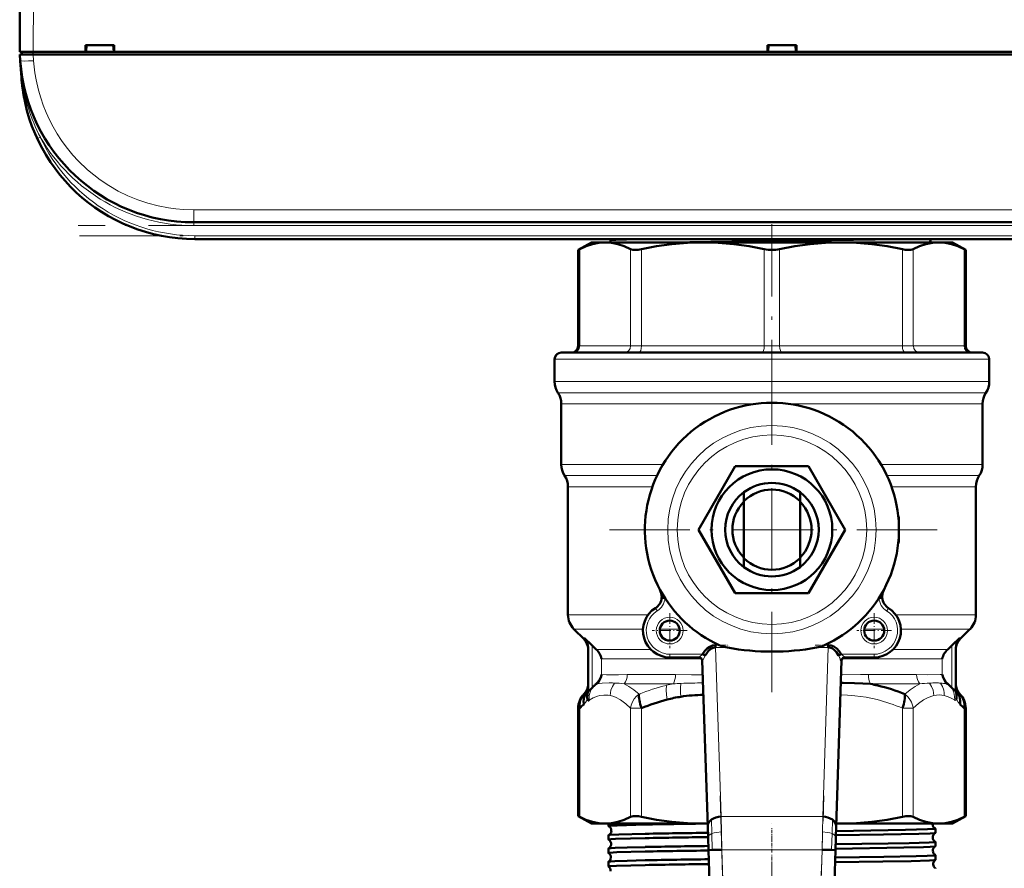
# Model space of a CAD drawing. Extents: x -1438 to 1837, y -1673 to 612.
# Tile 2 of 95: x -136 to 12, y -1539 to -1412. Entities that reach past the tile are written whole.
import ezdxf

# ---------------------------------------------------------------- set-up
doc = ezdxf.new("R2010")
doc.units = 0
doc.linetypes.add('DASHDOT', pattern=[18.5, 12, -3, 0.5, -3])

msp = doc.modelspace()

# ---------------------------------------------------------------- linework, layer by layer
at = {"color": 7, "lineweight": 50}
for p, q in [((-135.71, -1417.07), (-135.33, -1345.02)), ((-125.86, -1417.07), (-125.86, -1416.07)), ((-125.86, -1416.07), (-121.56, -1416.07)), ((-125.71, -1416.07), (-125.77, -1417.07)), ((-125.77, -1417.07), (-125.71, -1416.07)), ((-121.71, -1416.07), (-121.64, -1417.07)), ((-121.56, -1416.07), (-121.56, -1417.07)), ((-23.86, -1417.07), (-23.86, -1416.07)), ((-23.86, -1416.07), (-19.56, -1416.07)), ((-23.71, -1416.07), (-23.77, -1417.07)), ((-23.77, -1417.07), (-23.71, -1416.07)), ((-19.71, -1416.07), (-19.64, -1417.07)), ((-19.56, -1416.07), (-19.56, -1417.07)), ((-135.68, -1417.47), (-133.69, -1417.47)), ((-135.62, -1418.38), (-135.68, -1417.47)), ((-135.41, -1417.07), (-135.41, -1417.47)), ((-135.41, -1417.07), (-133.71, -1417.07)), ((-133.71, -1417.07), (-125.86, -1417.07)), ((87.27, -1417.47), (-133.69, -1417.47)), ((-125.86, -1417.07), (-125.77, -1417.07)), ((-125.81, -1417.07), (-121.61, -1417.07)), ((-121.65, -1417.07), (-125.77, -1417.07)), ((-121.64, -1417.07), (-121.56, -1417.07)), ((-121.56, -1417.07), (-23.86, -1417.07)), ((-23.86, -1417.07), (-23.77, -1417.07)), ((-23.81, -1417.07), (-19.61, -1417.07)), ((-19.65, -1417.07), (-23.77, -1417.07)), ((-19.64, -1417.07), (-19.56, -1417.07)), ((-19.56, -1417.07), (75.14, -1417.07)), ((-135.44, -1420.88), (-135.62, -1418.4)), ((63.26, -1442.57), (-109.68, -1442.57)), ((63.09, -1445.07), (-109.51, -1445.07)), ((-107.11, -1445.07), (-96.91, -1445.07)), ((-96.91, -1445.07), (-36.91, -1445.07)), ((-50.21, -1445.57), (-52.19, -1446.71)), ((-48.15, -1445.57), (-50.21, -1445.57)), ((-33.54, -1445.57), (-48.15, -1445.57)), ((-47.36, -1445.26), (-47.36, -1445.57)), ((-36.91, -1445.07), (-26.71, -1445.07)), ((-23.21, -1445.57), (-33.54, -1445.57)), ((-12.88, -1445.57), (-23.21, -1445.57)), ((1.74, -1445.57), (-12.88, -1445.57)), ((3.79, -1445.57), (1.74, -1445.57)), ((3.79, -1445.57), (5.77, -1446.71)), ((-51.96, -1446.59), (-52.19, -1446.71)), ((-52.19, -1446.71), (-52.19, -1461.07)), ((5.77, -1446.71), (5.54, -1446.59)), ((5.77, -1446.71), (5.77, -1461.07)), ((-23.21, -1462.07), (-54.71, -1462.07)), ((8.29, -1462.07), (-23.21, -1462.07)), ((-55.71, -1463.07), (-55.71, -1466.41)), ((9.29, -1463.07), (9.29, -1466.41)), ((-54.71, -1469.73), (-54.71, -1478.82)), ((8.29, -1469.73), (8.29, -1478.82)), ((-34.18, -1488.57), (-28.69, -1479.07)), ((-28.69, -1479.07), (-17.72, -1479.07)), ((-17.72, -1479.07), (-12.24, -1488.57)), ((-53.71, -1482.14), (-53.71, -1501.32)), ((7.29, -1482.14), (7.29, -1501.32)), ((-27.41, -1482.97), (-27.41, -1484.28)), ((-19.01, -1484.28), (-19.01, -1482.97)), ((-27.41, -1484.28), (-27.41, -1492.85)), ((-19.01, -1492.85), (-19.01, -1484.28)), ((-4.21, -1487.07), (-4.21, -1490.07)), ((-28.69, -1498.07), (-34.18, -1488.57)), ((-12.24, -1488.57), (-17.72, -1498.07)), ((-27.41, -1492.85), (-27.41, -1494.17)), ((-19.01, -1494.17), (-19.01, -1492.85)), ((-39.92, -1497.6), (-39.95, -1497.63)), ((-39.7, -1498.78), (-39.21, -1498.82)), ((-17.72, -1498.07), (-28.69, -1498.07)), ((-6.71, -1498.78), (-7.21, -1498.82)), ((-6.47, -1497.63), (-6.49, -1497.6)), ((-51.29, -1504.98), (-52.83, -1503.45)), ((-50.11, -1505.92), (-51.3, -1504.77)), ((4.89, -1504.77), (3.69, -1505.92)), ((4.88, -1504.98), (6.41, -1503.45)), ((-50.71, -1506.19), (-50.71, -1512.43)), ((-31.64, -1506.21), (-31.64, -1505.86)), ((-14.78, -1505.86), (-14.78, -1506.21)), ((4.29, -1506.19), (4.29, -1512.43)), ((-34.12, -1507.68), (-38.5, -1507.68)), ((-33.18, -1507.4), (-33.57, -1507.18)), ((-12.85, -1507.18), (-13.24, -1507.4)), ((-7.92, -1507.68), (-12.3, -1507.68)), ((-33.63, -1508.17), (-32.82, -1533)), ((-13.6, -1533), (-12.79, -1508.17)), ((-48.71, -1510.34), (-48.69, -1510.24)), ((2.27, -1510.24), (2.29, -1510.34)), ((-50.74, -1512.82), (-50.11, -1512.22)), ((-50.11, -1512.22), (-49.88, -1512)), ((-49.88, -1512), (-49.85, -1511.98)), ((-12.9, -1511.51), (-12.57, -1511.51)), ((3.44, -1511.98), (3.46, -1512)), ((3.46, -1512), (3.69, -1512.22)), ((3.69, -1512.22), (4.1, -1512.61)), ((-51.29, -1513.14), (-51.33, -1513.19)), ((-51.29, -1513.15), (-51.24, -1513.09)), ((-51.24, -1513.1), (-51.24, -1513.09)), ((4.1, -1512.61), (4.32, -1512.82)), ((4.35, -1513.03), (4.37, -1513.1)), ((4.82, -1513.1), (4.79, -1513.06)), ((4.82, -1513.1), (4.91, -1513.19)), ((-52.19, -1515.29), (-52.19, -1531.43)), ((5.77, -1515.29), (5.77, -1531.43)), ((-52.19, -1531.43), (-51.96, -1531.54)), ((-50.21, -1532.57), (-52.19, -1531.43)), ((-50.21, -1532.57), (-48.15, -1532.57)), ((-48.15, -1532.57), (-33.54, -1532.57)), ((-47.67, -1532.93), (-47.67, -1532.57)), ((-33.54, -1532.57), (-32.83, -1532.57)), ((-13.58, -1532.57), (-12.88, -1532.57)), ((-12.88, -1532.57), (1.74, -1532.57)), ((1.74, -1532.57), (3.79, -1532.57)), ((3.79, -1532.57), (5.77, -1531.43)), ((5.54, -1531.54), (5.77, -1531.43)), ((-47.67, -1534.95), (-47.67, -1534.3)), ((-32.82, -1533), (-32.77, -1534.62)), ((-13.65, -1534.62), (-13.6, -1533)), ((1.25, -1533.94), (1.25, -1533.31)), ((-32.77, -1534.62), (-32.71, -1536.53)), ((-13.71, -1536.53), (-13.65, -1534.62)), ((1.25, -1535.96), (1.25, -1535.29)), ((-47.67, -1536.97), (-47.67, -1536.28)), ((-32.13, -1536.51), (-32.71, -1536.53)), ((-32.71, -1536.53), (-30.11, -1616.63)), ((-30.71, -1536.47), (-32.13, -1536.51)), ((-16.31, -1616.63), (-13.71, -1536.53)), ((-15.71, -1536.47), (-14.29, -1536.51)), ((-14.29, -1536.51), (-13.71, -1536.53)), ((1.25, -1537.98), (1.25, -1537.27)), ((-47.67, -1538.99), (-47.67, -1538.26)), ((-47.66, -1538.99), (-47.67, -1538.99))]:
    msp.add_line(p, q, dxfattribs=at)
at = {"color": 7, "lineweight": 18}
for p, q in [((-133.33, -1345.02), (-133.71, -1417.07)), ((-133.71, -1417.47), (-133.71, -1417.07)), ((-133.69, -1417.47), (-133.62, -1418.38)), ((-132.94, -1429.98), (-133.08, -1430.04)), ((-132.62, -1429.83), (-132.94, -1429.98)), ((-109.68, -1440.71), (63.26, -1440.71)), ((-109.68, -1440.71), (-109.68, -1442.57)), ((-109.68, -1443.07), (-109.68, -1442.57)), ((63.26, -1443.07), (-109.68, -1443.07)), ((-109.51, -1444.57), (63.09, -1444.57)), ((-109.51, -1445.07), (-109.51, -1444.57)), ((-51.96, -1461.07), (-51.96, -1446.59)), ((-44.35, -1461.07), (-44.35, -1446.59)), ((-42.73, -1461.07), (-42.73, -1446.59)), ((-24.36, -1461.07), (-24.36, -1446.59)), ((-22.06, -1461.07), (-22.06, -1446.59)), ((-3.69, -1461.07), (-3.69, -1446.59)), ((-2.07, -1461.07), (-2.07, -1446.59)), ((5.54, -1461.07), (5.54, -1446.59)), ((-51.96, -1461.07), (-52.19, -1461.07)), ((-51.96, -1461.07), (-44.35, -1461.07)), ((-42.73, -1461.07), (-44.35, -1461.07)), ((-42.73, -1461.07), (-24.36, -1461.07)), ((-22.06, -1461.07), (-24.36, -1461.07)), ((-22.06, -1461.07), (-3.69, -1461.07)), ((-2.07, -1461.07), (-3.69, -1461.07)), ((-2.07, -1461.07), (5.54, -1461.07)), ((5.77, -1461.07), (5.54, -1461.07)), ((-23.21, -1463.07), (-55.71, -1463.07)), ((9.29, -1463.07), (-23.21, -1463.07)), ((-23.21, -1466.41), (-55.71, -1466.41)), ((9.29, -1466.41), (-23.21, -1466.41)), ((-23.21, -1468.07), (-55.21, -1468.07)), ((8.79, -1468.07), (-23.21, -1468.07)), ((-25.65, -1469.73), (-54.71, -1469.73)), ((8.29, -1469.73), (-20.76, -1469.73)), ((-39.52, -1478.82), (-54.71, -1478.82)), ((8.29, -1478.82), (-6.9, -1478.82)), ((-40.4, -1480.48), (-54.21, -1480.48)), ((7.79, -1480.48), (-6.01, -1480.48)), ((-41.09, -1482.14), (-53.71, -1482.14)), ((7.29, -1482.14), (-5.33, -1482.14)), ((-4.27, -1487.07), (-4.21, -1487.07)), ((-4.21, -1490.07), (-4.27, -1490.07)), ((-40.63, -1500.3), (-40.36, -1500.72)), ((-5.79, -1500.3), (-6.05, -1500.72)), ((-41.73, -1501.32), (-53.71, -1501.32)), ((7.29, -1501.32), (-4.69, -1501.32)), ((-42.49, -1503.45), (-52.83, -1503.45)), ((-51.3, -1504.93), (-51.3, -1504.77)), ((-37.02, -1503.45), (-39.98, -1503.45)), ((-6.44, -1503.45), (-9.4, -1503.45)), ((6.41, -1503.45), (-3.93, -1503.45)), ((4.89, -1504.77), (4.88, -1504.98)), ((-51.29, -1504.98), (-51.3, -1504.93)), ((-50.11, -1512.22), (-50.11, -1505.92)), ((-31.64, -1505.86), (-31.08, -1505.86)), ((-31.64, -1506.21), (-30.82, -1531.52)), ((-31.64, -1506.21), (-29.85, -1506.21)), ((-16.57, -1506.21), (-14.78, -1506.21)), ((-15.6, -1531.52), (-14.78, -1506.21)), ((-15.34, -1505.86), (-14.78, -1505.86)), ((3.69, -1505.92), (3.69, -1512.22)), ((-41.36, -1506.48), (-49.5, -1506.48)), ((-38.5, -1507.68), (-38.5, -1507.18)), ((-33.57, -1507.18), (-38.5, -1507.18)), ((-7.92, -1507.18), (-12.85, -1507.18)), ((-7.92, -1507.68), (-7.92, -1507.18)), ((3.08, -1506.48), (-5.06, -1506.48)), ((-33.72, -1507.9), (-48.69, -1507.9)), ((-48.69, -1510.24), (-48.69, -1507.9)), ((2.27, -1507.9), (-12.7, -1507.9)), ((2.27, -1507.9), (2.27, -1510.24)), ((-37.63, -1510.24), (-44.84, -1510.24)), ((-1.57, -1510.24), (-8.79, -1510.24)), ((-49.28, -1511.65), (-49.5, -1511.65)), ((-37.95, -1511.65), (-45.33, -1511.65)), ((-1.09, -1511.65), (-8.46, -1511.65)), ((3.08, -1511.65), (2.86, -1511.65)), ((-51.29, -1513.15), (-51.25, -1513.1)), ((-51.17, -1513.07), (-51.16, -1513.07)), ((4.35, -1513.03), (4.38, -1513.1)), ((4.74, -1513.06), (4.75, -1513.07)), ((4.32, -1514.1), (4.34, -1514.07)), ((-52.19, -1515.29), (-51.96, -1515.29)), ((-51.96, -1515.29), (-51.96, -1531.54)), ((-44.35, -1515.29), (-42.73, -1515.29)), ((-44.35, -1515.29), (-44.35, -1531.54)), ((-42.73, -1515.29), (-42.73, -1531.54)), ((-3.69, -1515.29), (-3.69, -1531.54)), ((-3.69, -1515.29), (-2.07, -1515.29)), ((-2.07, -1515.29), (-2.07, -1531.54)), ((5.54, -1515.29), (5.54, -1531.54)), ((5.54, -1515.29), (5.77, -1515.29)), ((-32.26, -1531.97), (-32.2, -1534.06)), ((-30.82, -1531.52), (-15.6, -1531.52)), ((-30.82, -1531.52), (-30.77, -1533.79)), ((-15.65, -1533.79), (-15.6, -1531.52)), ((-14.16, -1531.97), (-14.22, -1534.06)), ((-32.2, -1534.06), (-32.13, -1536.51)), ((-30.77, -1533.79), (-30.71, -1536.47)), ((-15.71, -1536.47), (-15.65, -1533.79)), ((-14.22, -1534.06), (-14.29, -1536.51)), ((-30.71, -1536.47), (-28.11, -1616.56)), ((-30.71, -1536.47), (-15.71, -1536.47)), ((-18.31, -1616.56), (-15.71, -1536.47))]:
    msp.add_line(p, q, dxfattribs=at)
at = {"color": 7, "linetype": 'DASHDOT', "lineweight": 18, "ltscale": 0.012015}
msp.add_line((-133.72, -1417.03), (-133.72, -1417.51), dxfattribs=at)
at = {"color": 7, "linetype": 'DASHDOT', "lineweight": 18}
for p, q in [((-23.21, -1472.17), (-23.21, -1442.87)), ((80.56, -1443.07), (-126.98, -1443.07)), ((-126.77, -1444.57), (80.35, -1444.57)), ((-23.21, -1463.87), (-23.21, -1513.27)), ((1.49, -1488.57), (-47.91, -1488.57)), ((-30.97, -1528.4), (-27.85, -1624.63)), ((-18.57, -1624.63), (-15.45, -1528.4)), ((-23.21, -1605.84), (-23.21, -1533.19))]:
    msp.add_line(p, q, dxfattribs=at)
at = {"color": 7, "linetype": 'DASHDOT', "lineweight": 18, "ltscale": 0.129999}
for p, q in [((-38.5, -1501.08), (-38.5, -1506.28)), ((-7.92, -1501.08), (-7.92, -1506.28))]:
    msp.add_line(p, q, dxfattribs=at)
at = {"color": 7, "linetype": 'DASHDOT', "lineweight": 18, "ltscale": 0.13}
for p, q in [((-35.9, -1503.68), (-41.1, -1503.68)), ((-5.32, -1503.68), (-10.52, -1503.68))]:
    msp.add_line(p, q, dxfattribs=at)
at = {"color": 7, "linetype": 'DASHDOT', "lineweight": 18, "ltscale": 0.053854}
for p, q in [((-31.82, -1505.86), (-29.67, -1505.86)), ((-16.75, -1505.86), (-14.6, -1505.86))]:
    msp.add_line(p, q, dxfattribs=at)
at = {"color": 7, "linetype": 'DASHDOT', "lineweight": 18, "ltscale": 0.14782}
msp.add_line((-33.08, -1507.18), (-38.99, -1507.18), dxfattribs=at)
at = {"color": 7, "linetype": 'DASHDOT', "lineweight": 18, "ltscale": 0.147819}
msp.add_line((-7.43, -1507.18), (-13.34, -1507.18), dxfattribs=at)
at = {"color": 7, "linetype": 'DASHDOT', "lineweight": 18, "ltscale": 0.000189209}
msp.add_line((-23.21, -1532.57), (-23.21, -1532.56), dxfattribs=at)
at = {"color": 7, "linetype": 'DASHDOT', "lineweight": 18, "ltscale": 0.042889}
msp.add_line((-23.21, -1534.87), (-23.21, -1533.16), dxfattribs=at)
at = {"color": 7, "linetype": 'DASHDOT', "lineweight": 18, "ltscale": 0.043887}
msp.add_line((-23.21, -1536.89), (-23.21, -1535.14), dxfattribs=at)
at = {"color": 7, "linetype": 'DASHDOT', "lineweight": 18, "ltscale": 0.456761}
msp.add_line((-32.34, -1536.47), (-14.07, -1536.47), dxfattribs=at)
at = {"color": 7, "linetype": 'DASHDOT', "lineweight": 18, "ltscale": 0.045029}
msp.add_line((-23.21, -1538.92), (-23.21, -1537.12), dxfattribs=at)
at = {"color": 7, "lineweight": 18}
for points in [[(-109.68, -1440.71), (-111.23, -1440.66), (-112.34, -1440.56), (-113.47, -1440.41), (-115, -1440.11), (-116.55, -1439.7), (-118.05, -1439.2), (-119.52, -1438.6), (-120.96, -1437.89), (-122.36, -1437.08), (-123.69, -1436.19), (-124.64, -1435.47), (-125.56, -1434.7), (-126.98, -1433.35), (-127.75, -1432.5), (-128.77, -1431.26), (-129.46, -1430.3), (-130.11, -1429.31), (-130.71, -1428.28), (-131.26, -1427.22), (-131.75, -1426.14), (-132.19, -1425.04), (-132.57, -1423.92), (-132.9, -1422.79), (-133.25, -1421.26), (-133.43, -1420.19), (-133.62, -1418.38)], [(-34.12, -1507.68), (-34.11, -1507.68), (-34.11, -1507.68), (-34.07, -1507.65), (-33.57, -1507.18)], [(-33.18, -1507.4), (-33.47, -1507.97), (-33.56, -1508.14), (-33.59, -1508.18), (-33.61, -1508.2), (-33.61, -1508.2), (-33.61, -1508.2), (-33.61, -1508.2), (-33.62, -1508.2)], [(-12.85, -1507.18), (-12.37, -1507.62), (-12.32, -1507.67), (-12.31, -1507.68), (-12.3, -1507.68)], [(-48.69, -1510.24), (-47.95, -1510.29), (-46.16, -1510.28), (-44.84, -1510.24)], [(-37.63, -1510.24), (-35.23, -1510.28), (-33.56, -1510.31)], [(-12.86, -1510.31), (-9.95, -1510.25), (-8.79, -1510.24)], [(-1.57, -1510.24), (-0.01, -1510.29), (1.97, -1510.25), (2.27, -1510.24)], [(-50.53, -1514.1), (-50.55, -1513.75), (-50.52, -1513.4), (-50.45, -1513.06), (-50.34, -1512.74), (-50.14, -1512.35), (-49.88, -1512)], [(-49.28, -1511.65), (-48.6, -1511.54), (-47.56, -1511.51), (-47.37, -1511.51)], [(-46.74, -1511.53), (-47.06, -1512.04), (-47.28, -1512.6), (-47.36, -1512.99), (-47.4, -1513.39)], [(-45.33, -1511.65), (-44.61, -1512.03), (-43.86, -1512.53), (-43.08, -1513.17)], [(-38.98, -1511.87), (-39.01, -1512.53), (-38.97, -1513.27), (-38.88, -1514)], [(-36.82, -1511.58), (-36.89, -1512.22), (-36.9, -1512.92), (-36.85, -1513.58)], [(-3.34, -1513.17), (-2.56, -1512.53), (-1.81, -1512.03), (-1.09, -1511.65)], [(0.34, -1511.53), (0.66, -1512.04), (0.88, -1512.6), (0.96, -1512.99), (1, -1513.39)], [(2.02, -1511.53), (2.31, -1512.04), (2.49, -1512.61), (2.55, -1513.01), (2.57, -1513.41)], [(3.46, -1512), (3.78, -1512.45), (4, -1512.96), (4.11, -1513.52), (4.12, -1514.1)], [(4.29, -1511.88), (4.36, -1512.36), (4.52, -1512.74), (4.74, -1513.06)], [(-50.79, -1513.09), (-50.79, -1513.09), (-50.79, -1513.09), (-50.78, -1513.08), (-50.78, -1513.09), (-50.78, -1513.1)], [(-50.53, -1514.1), (-49.93, -1513.75), (-49.29, -1513.49), (-48.97, -1513.41), (-48.35, -1513.32), (-47.72, -1513.34), (-47.4, -1513.39)], [(-47.4, -1513.39), (-46.99, -1513.5), (-46.6, -1513.65), (-45.84, -1514.06), (-45.08, -1514.62), (-44.35, -1515.29)], [(-44.35, -1515.29), (-44.24, -1514.81), (-44.05, -1514.34), (-43.79, -1513.91), (-43.46, -1513.51), (-43.08, -1513.17)], [(-12.96, -1513.31), (-11.9, -1513.33), (-10.8, -1513.42), (-9.12, -1513.65), (-7.49, -1514.01)], [(-2.07, -1515.29), (-1.31, -1514.6), (-0.56, -1514.05), (0.04, -1513.72), (0.69, -1513.47), (1, -1513.39)], [(2.57, -1513.41), (3.13, -1513.58), (3.67, -1513.84), (4.12, -1514.1)], [(4.37, -1513.1), (4.37, -1513.09), (4.37, -1513.09), (4.37, -1513.1), (4.38, -1513.1), (4.38, -1513.1)], [(4.38, -1513.1), (4.38, -1513.1), (4.4, -1513.09), (4.44, -1513.1), (4.53, -1513.1), (4.64, -1513.09)], [(-51.36, -1514.73), (-51.1, -1514.45), (-50.81, -1513.95)], [(4.12, -1514.1), (4.2, -1514.14), (4.3, -1514.11), (4.32, -1514.1)], [(4.39, -1513.95), (4.62, -1514.37), (4.9, -1514.69), (4.94, -1514.73)], [(-32.77, -1534.62), (-32.73, -1534.48), (-32.63, -1534.33), (-32.45, -1534.19), (-32.2, -1534.06)], [(-32.2, -1534.06), (-31.87, -1533.95), (-31.51, -1533.87), (-30.77, -1533.79)], [(-14.22, -1534.06), (-14.55, -1533.95), (-14.91, -1533.87), (-15.65, -1533.79)], [(-13.65, -1534.62), (-13.68, -1534.48), (-13.79, -1534.33), (-13.97, -1534.19), (-14.22, -1534.06)]]:
    msp.add_lwpolyline(points, dxfattribs=at)
at = {"color": 7, "lineweight": 50}
for points in [[(-48.15, -1445.57), (-49.11, -1445.63), (-50.07, -1445.83), (-51.01, -1446.15), (-51.96, -1446.59)], [(-44.35, -1446.59), (-45.29, -1446.15), (-46.24, -1445.83), (-47.2, -1445.63), (-48.15, -1445.57)], [(-43.35, -1445.07), (-46.58, -1445.18), (-47.22, -1445.22), (-47.34, -1445.25)], [(-33.54, -1445.57), (-35.85, -1445.63), (-38.16, -1445.83), (-40.45, -1446.15), (-42.73, -1446.59)], [(-4.48, -1445.07), (-14.3, -1445.23), (-29.22, -1445.43), (-38.64, -1445.57)], [(-24.36, -1446.59), (-26.63, -1446.15), (-28.93, -1445.83), (-31.23, -1445.63), (-33.54, -1445.57)], [(-12.88, -1445.57), (-15.19, -1445.63), (-17.49, -1445.83), (-19.78, -1446.15), (-22.06, -1446.59)], [(-3.69, -1446.59), (-5.97, -1446.15), (-8.26, -1445.83), (-10.57, -1445.63), (-12.88, -1445.57)], [(1.74, -1445.57), (0.78, -1445.63), (-0.18, -1445.83), (-1.13, -1446.15), (-2.07, -1446.59)], [(5.54, -1446.59), (4.6, -1446.15), (3.65, -1445.83), (2.69, -1445.63), (1.74, -1445.57)], [(-42.73, -1446.59), (-43.22, -1446.68), (-43.68, -1446.71), (-44, -1446.69), (-44.35, -1446.59)], [(-2.07, -1446.59), (-2.24, -1446.66), (-2.45, -1446.7), (-2.83, -1446.71), (-3.27, -1446.67), (-3.69, -1446.59)], [(-51.3, -1504.77), (-51.04, -1505.1), (-50.85, -1505.47), (-50.74, -1505.87), (-50.71, -1506.19)], [(4.89, -1504.77), (4.62, -1505.1), (4.43, -1505.47), (4.32, -1505.88), (4.29, -1506.19)], [(-31.64, -1505.86), (-32.08, -1505.92), (-32.5, -1506.08), (-32.89, -1506.34), (-33.26, -1506.72), (-33.57, -1507.18)], [(-31.64, -1506.21), (-32, -1506.26), (-32.33, -1506.41), (-32.74, -1506.74), (-33.06, -1507.18), (-33.18, -1507.4)], [(-29.85, -1506.21), (-30.35, -1506.11), (-30.84, -1505.96), (-31.08, -1505.86)], [(-15.34, -1505.86), (-15.66, -1505.98), (-16.32, -1506.16), (-16.57, -1506.21)], [(-12.85, -1507.18), (-13.15, -1506.73), (-13.52, -1506.35), (-13.94, -1506.07), (-14.35, -1505.91), (-14.78, -1505.86)], [(-13.24, -1507.4), (-13.54, -1506.91), (-13.93, -1506.52), (-14.26, -1506.32), (-14.62, -1506.22), (-14.78, -1506.21)], [(-12.8, -1508.2), (-12.8, -1508.2), (-12.81, -1508.2), (-12.81, -1508.2), (-12.81, -1508.2), (-12.82, -1508.19), (-12.84, -1508.15), (-12.95, -1507.96)], [(-50.71, -1511.88), (-50.75, -1512.25), (-50.87, -1512.61), (-51.07, -1512.95), (-51.16, -1513.07)], [(-12.57, -1511.51), (-10.87, -1511.54), (-9.63, -1511.58), (-8.46, -1511.65)], [(-51.06, -1513.09), (-51.28, -1513.63), (-51.38, -1514.22), (-51.36, -1514.73)], [(4.94, -1514.73), (4.95, -1514.13), (4.84, -1513.55), (4.64, -1513.09)], [(4.82, -1513.11), (4.84, -1513.12), (4.84, -1513.12), (4.83, -1513.11), (4.82, -1513.09)], [(5.54, -1515.29), (5.57, -1514.82), (5.52, -1514.36), (5.38, -1513.92), (5.18, -1513.53), (4.91, -1513.19)], [(-50.81, -1513.95), (-50.72, -1514.09), (-50.67, -1514.13), (-50.63, -1514.14), (-50.6, -1514.13), (-50.53, -1514.1)], [(-51.96, -1531.54), (-51.02, -1531.98), (-50.07, -1532.3), (-49.11, -1532.5), (-48.15, -1532.57)], [(-48.15, -1532.57), (-47.2, -1532.5), (-46.24, -1532.3), (-45.29, -1531.98), (-44.35, -1531.54)], [(-47.67, -1532.93), (-47.67, -1532.93), (-47.67, -1532.93), (-47.66, -1532.92), (-47.65, -1532.92), (-47.52, -1532.9), (-46.38, -1532.83), (-42.16, -1532.71)], [(-44.35, -1531.54), (-44.18, -1531.48), (-43.96, -1531.44), (-43.58, -1531.43), (-43.15, -1531.47), (-42.73, -1531.54)], [(-42.73, -1531.54), (-40.45, -1531.98), (-38.16, -1532.3), (-35.85, -1532.5), (-33.54, -1532.57)], [(-12.88, -1532.57), (-10.56, -1532.5), (-8.26, -1532.3), (-5.97, -1531.98), (-3.69, -1531.54)], [(-3.69, -1531.54), (-3.2, -1531.46), (-2.74, -1531.43), (-2.42, -1531.44), (-2.07, -1531.54)], [(-2.07, -1531.54), (-1.13, -1531.98), (-0.18, -1532.3), (0.78, -1532.5), (1.74, -1532.57)], [(1.74, -1532.57), (2.69, -1532.5), (3.65, -1532.3), (4.6, -1531.98), (5.54, -1531.54)], [(-47.66, -1534.29), (-47.61, -1534.28), (-47.43, -1534.26), (-46.09, -1534.19), (-42.16, -1534.08)], [(-13.64, -1534.31), (-6.55, -1534.2), (-1.22, -1534.08), (0.43, -1534.02), (1.12, -1533.97), (1.22, -1533.96), (1.24, -1533.95)], [(-13.62, -1533.68), (-3.22, -1533.5), (0.05, -1533.41), (0.87, -1533.36), (1.21, -1533.33), (1.24, -1533.32), (1.25, -1533.31), (1.25, -1533.31), (1.25, -1533.31), (1.25, -1533.31)], [(-47.67, -1534.95), (-47.67, -1534.95), (-47.67, -1534.94), (-47.66, -1534.94), (-47.66, -1534.94), (-47.62, -1534.93), (-47.28, -1534.89), (-46.6, -1534.85), (-44.35, -1534.78), (-42.16, -1534.73)], [(-13.68, -1535.66), (-5.84, -1535.54), (-2.69, -1535.47), (0.29, -1535.38), (1.09, -1535.33), (1.23, -1535.3), (1.24, -1535.3), (1.25, -1535.3), (1.25, -1535.29), (1.25, -1535.29)], [(-47.67, -1536.97), (-47.67, -1536.97), (-47.67, -1536.96), (-47.66, -1536.96), (-47.65, -1536.95), (-47.52, -1536.93), (-46.4, -1536.86), (-42.16, -1536.75)], [(-47.66, -1536.28), (-47.65, -1536.27), (-47.6, -1536.26), (-47.27, -1536.23), (-46.68, -1536.19), (-44.84, -1536.13), (-42.16, -1536.07)], [(-13.75, -1537.64), (-6.5, -1537.53), (-1.65, -1537.43), (0, -1537.38), (1.11, -1537.31), (1.23, -1537.29), (1.25, -1537.28), (1.25, -1537.28), (1.25, -1537.28), (1.25, -1537.27)], [(-13.71, -1536.33), (-3.47, -1536.16), (-0.56, -1536.08), (0.43, -1536.04), (1.12, -1535.99), (1.22, -1535.97), (1.24, -1535.96)], [(-47.66, -1538.26), (-47.65, -1538.25), (-47.6, -1538.24), (-47.28, -1538.21), (-46.7, -1538.18), (-44.84, -1538.11), (-42.16, -1538.05)], [(-13.77, -1538.35), (-6.62, -1538.24), (-2.41, -1538.16), (0.36, -1538.06), (1.06, -1538.02), (1.21, -1537.99), (1.24, -1537.98)], [(-47.67, -1538.99), (-47.67, -1538.99), (-47.67, -1538.98), (-47.66, -1538.98), (-47.65, -1538.97), (-47.49, -1538.95), (-46.47, -1538.89), (-42.16, -1538.77)]]:
    msp.add_lwpolyline(points, dxfattribs=at)
at = {"color": 7, "lineweight": 18}
for centre, radius in [((-23.21, -1488.57), 15.59), ((-23.21, -1488.57), 14.17), ((-38.5, -1503.68), 2), ((-7.92, -1503.68), 2)]:
    msp.add_circle(centre, radius, dxfattribs=at)
at = {"color": 7, "lineweight": 50}
for centre, radius in [((-23.21, -1488.57), 9.03), ((-38.5, -1503.68), 1.5), ((-7.92, -1503.68), 1.5)]:
    msp.add_circle(centre, radius, dxfattribs=at)
for centre, radius, start, end in [((-109.68, -1416.57), 26, 184, 270), ((-109.51, -1419.07), 26, 184, 270), ((-109.2, -1419.04), 26.31, 184.0161, 187.4848), ((-109.43, -1419.05), 26.07, 187.8483, 193.0826), ((-47.34, -1445.26), 0.0187, 97.8313, 154.5721), ((-47.61, -1444.57), 0.724, 291.49, 316.8591), ((1.19, -1445.56), 0.745, 138.9135, 180.8033), ((-23.23, -1441.22), 5.48, 258.0896, 270.1696), ((-23.19, -1441.22), 5.48, 269.8304, 281.9104), ((-54.71, -1463.07), 1, 90, 180), ((-53.19, -1461.07), 1, 270, 360), ((6.77, -1461.07), 1, 180, 270), ((8.29, -1463.07), 1, 360, 90), ((-52.71, -1466.41), 3, 180, 213.5573), ((6.29, -1466.41), 3, 326.4427, 360), ((-57.71, -1469.73), 3, 0, 33.5573), ((11.29, -1469.73), 3, 146.4427, 180), ((-23.21, -1488.57), 19, 331.6157, 208.3843), ((-51.71, -1478.82), 3, 180, 213.5573), ((5.29, -1478.82), 3, 326.4427, 360), ((-56.71, -1482.14), 3, 360, 33.5573), ((10.29, -1482.14), 3, 146.4427, 180), ((-23.21, -1488.57), 7, 53.1301, 126.8699), ((-23.21, -1488.57), 6, 45.573, 134.427), ((-23.21, -1488.57), 7, 126.8699, 233.1301), ((-23.21, -1488.57), 7, 306.8699, 53.1301), ((-23.21, -1488.57), 5.92, 135.2156, 224.7844), ((-23.21, -1488.57), 5.92, 315.2156, 44.7844), ((-5.71, -1487.07), 1.5, 0, 22.414), ((-5.71, -1490.07), 1.5, 337.5863, 360), ((-23.21, -1488.57), 6, 225.573, 314.427), ((-23.21, -1488.57), 7, 233.1301, 306.8699), ((-41.7, -1498.61), 2, 302.2156, 355.1267), ((-41.7, -1498.61), 2, 2.2103, 29.2301), ((-23.21, -1488.57), 19, 208.3843, 245.5264), ((-42.07, -1498.6), 2.37, 355.6677, 1.6398), ((-23.21, -1488.57), 19, 294.4736, 331.6157), ((-4.7, -1498.6), 2.02, 175.0865, 184.9697), ((-4.69, -1498.6), 2.03, 175.291, 184.9605), ((-4.72, -1498.61), 2, 156.0038, 175.0421), ((-4.72, -1498.61), 2, 184.8733, 237.7844), ((-4.96, -1498.48), 1.73, 150.5425, 156.6087), ((-38.5, -1503.68), 4, 122.2156, 270), ((-7.92, -1503.68), 4, 270, 57.7844), ((-50.71, -1501.32), 3, 180, 225), ((4.29, -1501.32), 3, 315, 0), ((-52.81, -1506.44), 2.1, 1.1389, 43.8616), ((-34.28, -1489.4), 22.88, 226.2262, 228.3152), ((-23.18, -1469.79), 37.03, 259.6349, 269.9618), ((-23.23, -1469.79), 37.03, 270.0379, 280.3656), ((-12.13, -1489.4), 22.88, 311.6848, 313.7738), ((6.39, -1506.44), 2.1, 136.1331, 178.8607), ((-51.2, -1508.4), 2.56, 11.3857, 48.536), ((-34.13, -1508.18), 0.5, 1.8565, 90), ((-12.3, -1508.18), 0.5, 90.0587, 181.56), ((-12.29, -1508.18), 0.5, 134.0717, 148.3263), ((-12.28, -1508.2), 0.52, 98.2764, 133.2489), ((-12.29, -1508.18), 0.5, 90, 97.6664), ((4.78, -1508.4), 2.56, 131.464, 168.6143), ((-12.86, -1508.16), 0.0706, 332.5513, 357.3878), ((-12.27, -1508.19), 0.523, 148.6671, 174.8417), ((-12.29, -1508.18), 0.5, 175.7393, 178.1435), ((-51.2, -1509.73), 2.57, 311.5104, 346.3475), ((4.78, -1509.73), 2.57, 193.6524, 228.4897), ((-52.81, -1511.7), 2.11, 318.0189, 358.8385), ((-36.54, -1526.26), 19.53, 131.584, 132.9905), ((-13.6, -1537.98), 26.82, 76.5957, 78.9593), ((-14.51, -1541.42), 30.38, 68.4278, 76.4332), ((-9.88, -1526.26), 19.53, 47.0095, 48.416), ((6.39, -1511.7), 2.1, 181.0109, 221.69), ((-49.19, -1515.29), 3, 135.0004, 179.9897), ((-51.08, -1513.34), 0.285, 107.7309, 136.0957), ((-52.78, -1511.72), 2.06, 319.7098, 333.3348), ((-51.15, -1513.24), 0.171, 59.6827, 94.5427), ((-52.86, -1511.68), 2.16, 333.1914, 338.6799), ((-47.92, -1513.6), 2.91, 169.9603, 186.7061), ((-55.28, -1512.28), 4.57, 349.7149, 353.2146), ((-53.04, -1512.43), 2.33, 350.2761, 0.0272), ((-33.18, -1536.39), 23.11, 99.1239, 104.2603), ((-33.53, -1534.16), 20.85, 89.7988, 99.1526), ((6.62, -1512.43), 2.33, 179.975, 189.7196), ((8.37, -1512.34), 4.07, 186.7444, 189.6518), ((1.54, -1513.6), 2.87, 353.1879, 10.1588), ((6.44, -1511.68), 2.16, 201.3201, 206.8087), ((6.32, -1511.75), 2.01, 206.5227, 223.9353), ((4.73, -1513.23), 0.17, 85.4868, 120.384), ((2.77, -1515.29), 3, 0.0103, 44.9996), ((-44.16, -1523.06), 11.01, 130.8684, 135.1031), ((-31.96, -1540.94), 27.82, 104.4007, 112.7693), ((-2.26, -1523.06), 11.01, 44.8969, 49.1316), ((-13.83, -2977.53), 1445.1, 90.78367, 91.12338), ((-33.54, -1492.65), 39.91, 270, 271.0149), ((-12.88, -1492.65), 39.91, 268.9853, 269.9999), ((1.54, -1532.62), 0.746, 176.3135, 183.7802), ((1.53, -1532.62), 0.74, 183.6304, 246.8494), ((-47.66, -1532.93), 0.0145, 200.782, 258.3328), ((-47.66, -1534.31), 0.0142, 101.5103, 159.0663), ((-47.97, -1533.61), 0.742, 352.6733, 65.3932), ((-47.96, -1533.62), 0.74, 294.5024, 352.9409), ((-12.28, -3091.86), 1558.06, 90.75421, 91.09892), ((1.57, -1534.61), 0.742, 115.9765, 183.8979), ((1.24, -1533.31), 0.0158, 22.882, 80.3359), ((1.24, -1533.93), 0.0132, 283.6255, 341.0246), ((-47.66, -1534.94), 0.0119, 196.8948, 254.3208), ((-48, -1535.61), 0.743, 352.6969, 62.572), ((-48, -1535.62), 0.741, 297.3526, 352.8988), ((-12.2, -3072.49), 1538.05, 90.76642, 91.11638), ((1.57, -1534.62), 0.741, 183.6634, 244.0841), ((1.24, -1535.3), 0.0127, 18.7319, 76.3304), ((-47.66, -1536.29), 0.0116, 105.5576, 162.9629), ((-47.66, -1536.96), 0.0102, 193.6686, 250.1709), ((-48.04, -1537.61), 0.743, 352.7121, 59.6357), ((-12.1, -3106.3), 1570.53, 90.75238, 91.0967), ((-12.11, -3077.07), 1540.62, 90.76574, 91.11756), ((1.6, -1536.61), 0.742, 118.8606, 183.8746), ((1.6, -1536.62), 0.742, 183.6938, 241.1753), ((1.24, -1535.95), 0.011, 287.7801, 344.8173), ((1.24, -1537.28), 0.0106, 15.3321, 72.4338), ((-47.66, -1538.27), 0.0098, 109.8066, 166.2686), ((-48.04, -1537.62), 0.742, 300.3006, 352.87), ((-11.99, -3117.84), 1580.08, 90.74976, 91.09432), ((-11.94, -3088.05), 1549.58, 90.76535, 91.11755), ((1.64, -1538.61), 0.743, 121.8709, 183.8615), ((1.64, -1538.62), 0.743, 183.7187, 238.1576), ((1.24, -1537.97), 0.00945, 292.0189, 347.7772), ((-48.07, -1539.61), 0.744, 352.7338, 56.57), ((1.24, -1539.26), 0.00906, 12.2529, 68.0265)]:
    msp.add_arc(centre, radius, start, end, dxfattribs=at)
at = {"color": 7, "lineweight": 18}
for centre, radius, start, end in [((-84.48, -1414.8), 51.26, 184.0395, 186.8532), ((-109.56, -1417.82), 26, 186.8416, 207.501), ((-109.68, -1416.57), 26.5, 210.0262, 270), ((-109.51, -1419.07), 25.5, 204.9597, 270), ((-41.7, -1498.61), 2.5, 302.2156, 355.1267), ((-4.72, -1498.61), 2.5, 184.8733, 237.7844), ((-38.5, -1503.68), 3.5, 122.2156, 270), ((-7.92, -1503.68), 3.5, 270, 57.7844), ((-52.8, -1506.38), 2.09, 1.1183, 44.0989), ((-34.12, -1508.18), 0.5, 358.44, 89.9413), ((9.53, -1495.99), 25.47, 206.6199, 208.0507), ((-33.56, -1508.16), 0.0702, 182.5491, 207.5322), ((-52.66, -1511.97), 1.95, 324.9785, 359.4035), ((-46.72, -1516.9), 5.84, 116.0153, 122.4938), ((-47.59, -1531.43), 19.92, 87.5588, 89.38), ((-47.32, -1526.09), 14.58, 82.1675, 87.7251), ((-31.93, -1541.37), 30.32, 103.4472, 111.5782), ((-32.83, -1537.92), 26.77, 101.0367, 103.2785), ((-35, -1548.94), 37.41, 92.7835, 94.5236), ((-33.73, -1580.29), 68.78, 89.821, 92.573), ((0.92, -1526.21), 14.69, 92.26, 97.8533), ((1.16, -1531.96), 20.45, 89.3246, 92.2974), ((1.29, -1523.66), 12.15, 86.5907, 89.49), ((1.82, -1515.99), 4.46, 76.4996, 87.4592), ((0.3, -1516.9), 5.84, 57.5062, 63.9847), ((6.38, -1511.72), 2.09, 180.9671, 221.895), ((6.24, -1511.97), 1.95, 180.5508, 214.9871), ((-50.89, -1511.89), 1.21, 261.6043, 272.1498), ((-50.82, -1513.14), 0.0392, 66.1519, 116.598), ((-50.8, -1513.09), 0.0134, 259.7841, 342.6634), ((1.74, -1516.85), 3.54, 76.4344, 101.9912), ((1.5, -1513.78), 2.86, 354.0581, 24.1388), ((4.7, -1513.26), 0.194, 50.7485, 75.7432), ((-14.57, -1541.28), 28.18, 67.2822, 75.4321), ((4.25, -1513.97), 0.137, 312.6707, 327.3092), ((3.89, -1513.86), 0.511, 338.5518, 350.4885)]:
    msp.add_arc(centre, radius, start, end, dxfattribs=at)
at = {"color": 7, "lineweight": 50}
for centre, major_axis, ratio, start_param, end_param in [((-133.71, -1417.08), (2, -0.01), 0.005236, 1.570824, 3.141593), ((-49.19, -1515.29), (2.12, -2.12), 0.86285, 3.153154, 4.000482), ((-41.58, -1515.29), (1.15, -2.77), 0.357397, 3.706526, 4.565415), ((-4.84, -1515.29), (-1.15, -2.77), 0.357397, 1.717771, 2.57666), ((-30.82, -1532.93), (2, 0.06), 0.706921, 1.547886, 3.141593), ((-15.6, -1532.93), (-2, 0.06), 0.706921, 3.141593, 4.735299)]:
    msp.add_ellipse(centre, major_axis=major_axis, ratio=ratio, start_param=start_param, end_param=end_param, dxfattribs=at)
at = {"color": 7, "lineweight": 18}
for centre, major_axis, ratio, start_param, end_param in [((-133.62, -1418.24), (-2, -0.14), 0.069587, 0, 1.56593), ((-134.94, -1420.85), (0.499, 0.035), 0.175867, 3.141596, 3.651191), ((-52.88, -1461.07), (0, -1), 0.92388, 0, 1.570796), ((-45.27, -1461.07), (0, -1), 0.92388, 0, 1.570796), ((-43.11, -1461.07), (0, -1), 0.382683, 0, 1.570796), ((-24.74, -1461.07), (0, -1), 0.382683, 0, 1.570796), ((-21.68, -1461.07), (0, -1), 0.382683, 4.712389, 6.283185), ((-3.31, -1461.07), (0, -1), 0.382683, 4.712389, 6.283185), ((-1.14, -1461.07), (0, -1), 0.92388, 4.712389, 6.283185), ((6.46, -1461.07), (0, -1), 0.92388, 4.712389, 6.283185), ((-50.66, -1510.24), (0, -2), 0.980555, 0.785398, 1.522713), ((-46.51, -1510.24), (0, 2), 0.832124, 3.926991, 4.712389), ((-38.74, -1510.24), (0, -2), 0.554589, 0.785398, 1.570796), ((-7.68, -1510.24), (0, -2), 0.554589, 4.712389, 5.497787), ((0.09, -1510.24), (0, -2), 0.832124, 4.712389, 5.497787), ((4.25, -1510.24), (0, -2), 0.980555, 4.760473, 5.497787), ((-4.84, -1515.29), (2.12, -2.12), 0.862857, 0.858862, 1.717751)]:
    msp.add_ellipse(centre, major_axis=major_axis, ratio=ratio, start_param=start_param, end_param=end_param, dxfattribs=at)

doc.saveas('drawing.dxf')
